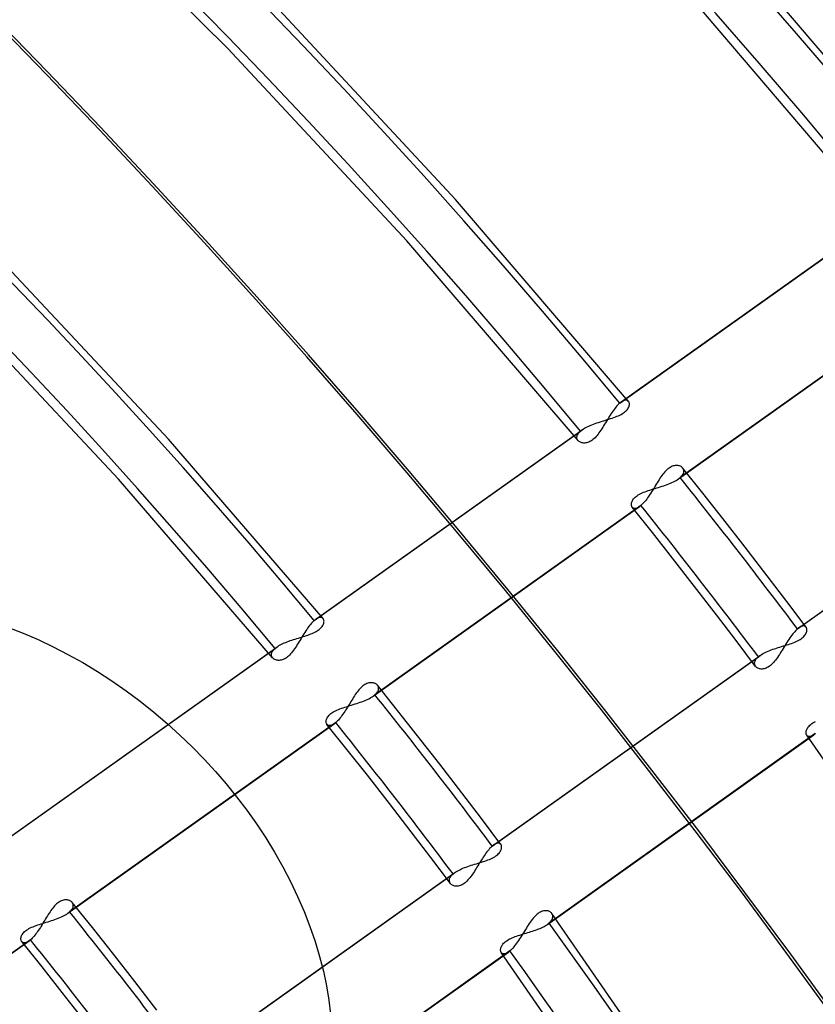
# Model space of a CAD drawing. Header units: millimetres. Extents: x -261 to 249, y -324 to 318.
# Tile 75 of 89: x 108 to 136, y 83 to 118. Entities that reach past the tile are written whole.
import ezdxf

# ---------------------------------------------------------------- set-up
doc = ezdxf.new("R2010")
doc.units = ezdxf.units.MM
doc.layers.add('MAIN-1', color=7, linetype='Continuous')
doc.layers.add('MAIN-2', color=7, linetype='Continuous')

msp = doc.modelspace()

# ---------------------------------------------------------------- linework, layer by layer
at = {"layer": 'MAIN-1'}
for centre, major_axis, start_param, end_param in [((-0.5, -0.433), (159.408, -184.069), 0.713724, 3.511855), ((-8.75, -7.578), (-148.606, 171.596), -2.427868, -0.857072), ((-50, -43.301), (-148.606, 171.596), -3.141592, -0.857072), ((-50, -43.301), (147.952, -170.84), 0, 2.284521)]:
    msp.add_ellipse(centre, major_axis=major_axis, ratio=0.75, start_param=start_param, end_param=end_param, dxfattribs=at)
at = {"layer": 'MAIN-2'}
for p, q in [((115.267, 116.813), (108.684, 123.335)), ((140.238, 112.023), (133.466, 119.962)), ((138.453, 110.636), (131.744, 118.498)), ((123.319, 111.475), (116.923, 118.351)), ((121.597, 110.011), (115.267, 116.813)), ((129.436, 104.339), (123.319, 111.475)), ((129.123, 104.276), (138.541, 110.974)), ((129.176, 104.317), (138.599, 111.02)), ((127.651, 102.952), (121.597, 110.011)), ((113.158, 103.002), (107.437, 109.118)), ((131.201, 101.598), (140.62, 108.297)), ((140.672, 108.339), (131.26, 101.643)), ((111.395, 101.582), (105.697, 107.665)), ((128.991, 104.139), (128.957, 104.097)), ((129.025, 104.177), (128.991, 104.139)), ((129.058, 104.213), (129.025, 104.177)), ((129.091, 104.246), (129.058, 104.213)), ((129.123, 104.276), (129.091, 104.246)), ((129.132, 104.283), (129.123, 104.276)), ((129.141, 104.291), (129.132, 104.283)), ((129.15, 104.298), (129.141, 104.291)), ((129.159, 104.304), (129.15, 104.298)), ((129.167, 104.311), (129.159, 104.304)), ((129.176, 104.317), (129.167, 104.311)), ((129.21, 104.34), (129.176, 104.317)), ((129.243, 104.357), (129.21, 104.34)), ((129.275, 104.37), (129.243, 104.357)), ((129.304, 104.379), (129.275, 104.37)), ((129.332, 104.383), (129.304, 104.379)), ((129.357, 104.382), (129.332, 104.383)), ((129.38, 104.378), (129.357, 104.382)), ((129.401, 104.369), (129.38, 104.378)), ((129.419, 104.357), (129.401, 104.369)), ((129.434, 104.342), (129.419, 104.357)), ((129.427, 104.104), (129.441, 104.133)), ((129.445, 104.326), (129.434, 104.342)), ((129.441, 104.133), (129.452, 104.161)), ((129.454, 104.307), (129.445, 104.326)), ((129.452, 104.161), (129.46, 104.189)), ((129.461, 104.287), (129.454, 104.307)), ((129.46, 104.189), (129.464, 104.216)), ((129.465, 104.265), (129.461, 104.287)), ((129.464, 104.216), (129.466, 104.241)), ((129.466, 104.241), (129.465, 104.265)), ((128.754, 103.803), (128.721, 103.75)), ((128.788, 103.856), (128.754, 103.803)), ((128.821, 103.908), (128.788, 103.856)), ((128.855, 103.958), (128.821, 103.908)), ((128.889, 104.006), (128.855, 103.958)), ((128.86, 103.749), (128.917, 103.769)), ((128.923, 104.053), (128.889, 104.006)), ((128.917, 103.769), (128.972, 103.789)), ((128.957, 104.097), (128.923, 104.053)), ((128.972, 103.789), (129.026, 103.81)), ((129.026, 103.81), (129.078, 103.833)), ((129.078, 103.833), (129.128, 103.856)), ((129.128, 103.856), (129.175, 103.88)), ((129.175, 103.88), (129.219, 103.905)), ((129.219, 103.905), (129.26, 103.932)), ((129.26, 103.932), (129.297, 103.959)), ((129.297, 103.959), (129.33, 103.987)), ((129.33, 103.987), (129.36, 104.016)), ((129.36, 104.016), (129.386, 104.045)), ((129.386, 104.045), (129.408, 104.075)), ((129.408, 104.075), (129.427, 104.104)), ((127.881, 103.39), (127.927, 103.416)), ((127.927, 103.416), (127.977, 103.441)), ((127.977, 103.441), (128.029, 103.465)), ((128.029, 103.465), (128.083, 103.489)), ((128.083, 103.489), (128.139, 103.512)), ((128.139, 103.512), (128.197, 103.534)), ((128.197, 103.534), (128.256, 103.556)), ((128.256, 103.556), (128.316, 103.577)), ((128.316, 103.577), (128.377, 103.597)), ((128.377, 103.597), (128.439, 103.617)), ((128.439, 103.617), (128.5, 103.636)), ((128.523, 103.424), (128.49, 103.372)), ((128.5, 103.636), (128.562, 103.655)), ((128.555, 103.477), (128.523, 103.424)), ((128.588, 103.531), (128.555, 103.477)), ((128.562, 103.655), (128.623, 103.674)), ((128.621, 103.585), (128.588, 103.531)), ((128.654, 103.64), (128.621, 103.585)), ((128.623, 103.674), (128.683, 103.692)), ((128.687, 103.695), (128.654, 103.64)), ((128.683, 103.692), (128.743, 103.711)), ((128.721, 103.75), (128.687, 103.695)), ((128.743, 103.711), (128.802, 103.73)), ((128.802, 103.73), (128.86, 103.749)), ((118.319, 96.59), (127.738, 103.29)), ((118.372, 96.632), (127.797, 103.336)), ((127.608, 103.08), (127.613, 103.109)), ((127.608, 103.053), (127.608, 103.08)), ((127.613, 103.109), (127.622, 103.138)), ((127.622, 103.138), (127.636, 103.168)), ((127.636, 103.168), (127.654, 103.198)), ((127.654, 103.198), (127.677, 103.229)), ((127.677, 103.229), (127.705, 103.26)), ((127.705, 103.26), (127.738, 103.29)), ((127.738, 103.29), (127.747, 103.298)), ((127.747, 103.298), (127.757, 103.306)), ((127.757, 103.306), (127.767, 103.314)), ((127.767, 103.314), (127.777, 103.321)), ((127.777, 103.321), (127.787, 103.329)), ((127.787, 103.329), (127.797, 103.336)), ((127.797, 103.336), (127.837, 103.363)), ((127.837, 103.363), (127.881, 103.39)), ((128.286, 103.093), (128.249, 103.055)), ((128.321, 103.135), (128.286, 103.093)), ((128.356, 103.179), (128.321, 103.135)), ((128.39, 103.224), (128.356, 103.179)), ((128.424, 103.272), (128.39, 103.224)), ((128.457, 103.321), (128.424, 103.272)), ((128.49, 103.372), (128.457, 103.321)), ((118.633, 96.655), (113.158, 103.002)), ((127.612, 103.026), (127.608, 103.053)), ((127.621, 103.001), (127.612, 103.026)), ((127.633, 102.978), (127.621, 103.001)), ((127.648, 102.956), (127.633, 102.978)), ((127.666, 102.937), (127.648, 102.956)), ((127.686, 102.92), (127.666, 102.937)), ((127.708, 102.905), (127.686, 102.92)), ((127.733, 102.893), (127.708, 102.905)), ((127.76, 102.882), (127.733, 102.893)), ((127.788, 102.874), (127.76, 102.882)), ((127.818, 102.868), (127.788, 102.874)), ((127.85, 102.865), (127.818, 102.868)), ((127.883, 102.865), (127.85, 102.865)), ((127.917, 102.868), (127.883, 102.865)), ((127.952, 102.874), (127.917, 102.868)), ((127.989, 102.883), (127.952, 102.874)), ((128.026, 102.897), (127.989, 102.883)), ((128.063, 102.914), (128.026, 102.897)), ((128.101, 102.934), (128.063, 102.914)), ((128.138, 102.959), (128.101, 102.934)), ((128.175, 102.987), (128.138, 102.959)), ((128.212, 103.019), (128.175, 102.987)), ((128.249, 103.055), (128.212, 103.019)), ((135.412, 96.293), (144.824, 102.988)), ((135.464, 96.334), (144.883, 103.034)), ((130.942, 102.025), (130.905, 102.004)), ((130.979, 102.042), (130.942, 102.025)), ((131.016, 102.054), (130.979, 102.042)), ((131.052, 102.064), (131.016, 102.054)), ((131.088, 102.069), (131.052, 102.064)), ((131.122, 102.072), (131.088, 102.069)), ((131.154, 102.071), (131.122, 102.072)), ((131.185, 102.068), (131.154, 102.071)), ((131.215, 102.062), (131.185, 102.068)), ((131.243, 102.054), (131.215, 102.062)), ((131.269, 102.043), (131.243, 102.054)), ((131.293, 102.03), (131.269, 102.043)), ((131.315, 102.015), (131.293, 102.03)), ((130.615, 101.716), (130.581, 101.668)), ((130.649, 101.762), (130.615, 101.716)), ((130.684, 101.805), (130.649, 101.762)), ((130.72, 101.847), (130.684, 101.805)), ((130.756, 101.885), (130.72, 101.847)), ((130.793, 101.921), (130.756, 101.885)), ((130.83, 101.952), (130.793, 101.921)), ((130.867, 101.98), (130.83, 101.952)), ((130.905, 102.004), (130.867, 101.98)), ((131.26, 101.643), (131.293, 101.674)), ((131.293, 101.674), (131.321, 101.704)), ((131.335, 101.998), (131.315, 102.015)), ((131.321, 101.704), (131.344, 101.735)), ((131.352, 101.979), (131.335, 101.998)), ((131.344, 101.735), (131.363, 101.765)), ((132.062, 101.089), (131.349, 101.983)), ((131.367, 101.957), (131.352, 101.979)), ((131.363, 101.765), (131.376, 101.795)), ((131.379, 101.933), (131.367, 101.957)), ((131.376, 101.795), (131.386, 101.825)), ((131.387, 101.908), (131.379, 101.933)), ((131.386, 101.825), (131.391, 101.854)), ((131.391, 101.881), (131.387, 101.908)), ((131.391, 101.854), (131.391, 101.881)), ((116.847, 95.267), (111.395, 101.582)), ((130.382, 101.353), (130.348, 101.298)), ((130.415, 101.408), (130.382, 101.353)), ((130.448, 101.462), (130.415, 101.408)), ((130.481, 101.515), (130.448, 101.462)), ((130.514, 101.568), (130.481, 101.515)), ((130.547, 101.619), (130.514, 101.568)), ((130.581, 101.668), (130.547, 101.619)), ((130.558, 101.317), (130.62, 101.337)), ((130.62, 101.337), (130.681, 101.357)), ((130.681, 101.357), (130.741, 101.378)), ((130.741, 101.378), (130.8, 101.4)), ((130.8, 101.4), (130.858, 101.422)), ((130.858, 101.422), (130.914, 101.444)), ((130.914, 101.444), (130.968, 101.468)), ((130.968, 101.468), (131.02, 101.492)), ((131.02, 101.492), (131.07, 101.518)), ((131.07, 101.518), (131.117, 101.543)), ((131.117, 101.543), (131.16, 101.57)), ((131.16, 101.57), (131.201, 101.597)), ((131.201, 101.597), (131.211, 101.605)), ((131.211, 101.605), (131.222, 101.613)), ((131.222, 101.613), (131.232, 101.62)), ((131.232, 101.62), (131.241, 101.628)), ((131.241, 101.628), (131.251, 101.636)), ((131.251, 101.636), (131.26, 101.643)), ((129.702, 100.975), (129.738, 101.002)), ((129.738, 101.002), (129.778, 101.029)), ((129.778, 101.029), (129.822, 101.054)), ((129.822, 101.054), (129.868, 101.078)), ((129.868, 101.078), (129.918, 101.101)), ((129.918, 101.101), (129.969, 101.124)), ((129.969, 101.124), (130.022, 101.145)), ((130.022, 101.145), (130.077, 101.165)), ((130.077, 101.165), (130.134, 101.185)), ((130.145, 100.979), (130.111, 100.93)), ((130.134, 101.185), (130.192, 101.204)), ((130.18, 101.029), (130.145, 100.979)), ((130.214, 101.081), (130.18, 101.029)), ((130.192, 101.204), (130.251, 101.223)), ((130.247, 101.134), (130.214, 101.081)), ((130.281, 101.188), (130.247, 101.134)), ((130.251, 101.223), (130.311, 101.242)), ((130.315, 101.243), (130.281, 101.188)), ((130.311, 101.242), (130.372, 101.26)), ((130.348, 101.298), (130.315, 101.243)), ((130.372, 101.26), (130.434, 101.279)), ((130.434, 101.279), (130.496, 101.298)), ((130.496, 101.298), (130.558, 101.317)), ((132.77, 100.191), (132.062, 101.089)), ((129.876, 100.659), (120.463, 93.963)), ((129.536, 100.696), (129.538, 100.721)), ((129.537, 100.672), (129.536, 100.696)), ((129.54, 100.65), (129.537, 100.672)), ((129.538, 100.721), (129.542, 100.747)), ((129.547, 100.629), (129.54, 100.65)), ((129.542, 100.747), (129.55, 100.775)), ((129.555, 100.61), (129.547, 100.629)), ((129.55, 100.775), (129.561, 100.803)), ((129.561, 100.803), (129.575, 100.831)), ((129.575, 100.831), (129.593, 100.86)), ((129.593, 100.86), (129.615, 100.89)), ((129.615, 100.89), (129.64, 100.919)), ((129.64, 100.919), (129.669, 100.947)), ((129.669, 100.947), (129.702, 100.975)), ((129.84, 100.63), (129.831, 100.623)), ((129.849, 100.637), (129.84, 100.63)), ((129.858, 100.644), (129.849, 100.637)), ((129.867, 100.651), (129.858, 100.644)), ((129.876, 100.659), (129.867, 100.651)), ((129.908, 100.689), (129.876, 100.659)), ((129.941, 100.722), (129.908, 100.689)), ((129.975, 100.758), (129.941, 100.722)), ((130.009, 100.797), (129.975, 100.758)), ((130.043, 100.839), (130.009, 100.797)), ((130.077, 100.883), (130.043, 100.839)), ((130.111, 100.93), (130.077, 100.883)), ((120.404, 93.917), (129.823, 100.617)), ((129.566, 100.594), (129.555, 100.61)), ((130.281, 99.698), (129.564, 100.596)), ((129.582, 100.578), (129.566, 100.594)), ((129.6, 100.566), (129.582, 100.578)), ((129.62, 100.557), (129.6, 100.566)), ((129.643, 100.553), (129.62, 100.557)), ((129.668, 100.552), (129.643, 100.553)), ((129.696, 100.556), (129.668, 100.552)), ((129.725, 100.564), (129.696, 100.556)), ((129.756, 100.577), (129.725, 100.564)), ((129.789, 100.595), (129.756, 100.577)), ((129.823, 100.617), (129.789, 100.595)), ((129.831, 100.623), (129.823, 100.617)), ((133.557, 99.183), (132.77, 100.191)), ((130.992, 98.796), (130.281, 99.698)), ((134.338, 98.171), (133.557, 99.183)), ((131.771, 97.797), (130.992, 98.796)), ((135.031, 97.263), (134.338, 98.171)), ((132.545, 96.795), (131.771, 97.797)), ((135.719, 96.352), (135.031, 97.263)), ((118.187, 96.454), (118.153, 96.412)), ((118.221, 96.492), (118.187, 96.454)), ((118.254, 96.528), (118.221, 96.492)), ((118.287, 96.561), (118.254, 96.528)), ((118.319, 96.59), (118.287, 96.561)), ((118.328, 96.598), (118.319, 96.59)), ((118.337, 96.605), (118.328, 96.598)), ((118.346, 96.612), (118.337, 96.605)), ((118.355, 96.619), (118.346, 96.612)), ((118.363, 96.626), (118.355, 96.619)), ((118.372, 96.632), (118.363, 96.626)), ((118.403, 96.653), (118.372, 96.632)), ((118.433, 96.669), (118.403, 96.653)), ((118.462, 96.682), (118.433, 96.669)), ((118.49, 96.691), (118.462, 96.682)), ((118.515, 96.696), (118.49, 96.691)), ((118.54, 96.698), (118.515, 96.696)), ((118.562, 96.696), (118.54, 96.698)), ((118.582, 96.691), (118.562, 96.696)), ((118.601, 96.682), (118.582, 96.691)), ((118.617, 96.671), (118.601, 96.682)), ((118.631, 96.657), (118.617, 96.671)), ((118.641, 96.642), (118.631, 96.657)), ((118.633, 96.438), (118.645, 96.465)), ((118.65, 96.625), (118.641, 96.642)), ((118.645, 96.465), (118.653, 96.491)), ((118.656, 96.606), (118.65, 96.625)), ((118.653, 96.491), (118.659, 96.516)), ((118.661, 96.586), (118.656, 96.606)), ((118.659, 96.516), (118.662, 96.541)), ((118.663, 96.564), (118.661, 96.586)), ((118.662, 96.541), (118.663, 96.564)), ((133.241, 95.883), (132.545, 96.795)), ((107.501, 96.344), (108.025, 96.14)), ((108.025, 96.14), (108.552, 95.913)), ((117.95, 96.118), (117.917, 96.064)), ((117.984, 96.171), (117.95, 96.118)), ((118.018, 96.223), (117.984, 96.171)), ((118.051, 96.273), (118.018, 96.223)), ((118.085, 96.321), (118.051, 96.273)), ((118.119, 96.368), (118.085, 96.321)), ((118.153, 96.412), (118.119, 96.368)), ((118.144, 96.095), (118.195, 96.115)), ((118.195, 96.115), (118.245, 96.135)), ((118.245, 96.135), (118.293, 96.156)), ((118.293, 96.156), (118.339, 96.178)), ((118.339, 96.178), (118.382, 96.201)), ((118.382, 96.201), (118.423, 96.225)), ((118.423, 96.225), (118.46, 96.25)), ((118.46, 96.25), (118.495, 96.275)), ((118.495, 96.275), (118.526, 96.301)), ((118.526, 96.301), (118.555, 96.328)), ((118.555, 96.328), (118.579, 96.356)), ((118.579, 96.356), (118.601, 96.383)), ((118.601, 96.383), (118.618, 96.411)), ((118.618, 96.411), (118.633, 96.438)), ((135.244, 96.113), (135.209, 96.068)), ((135.278, 96.155), (135.244, 96.113)), ((135.312, 96.194), (135.278, 96.155)), ((135.346, 96.23), (135.312, 96.194)), ((135.379, 96.263), (135.346, 96.23)), ((135.412, 96.293), (135.379, 96.263)), ((135.421, 96.301), (135.412, 96.293)), ((135.43, 96.308), (135.421, 96.301)), ((135.438, 96.315), (135.43, 96.308)), ((135.447, 96.322), (135.438, 96.315)), ((135.456, 96.328), (135.447, 96.322)), ((135.464, 96.335), (135.456, 96.328)), ((135.498, 96.357), (135.464, 96.335)), ((135.531, 96.374), (135.498, 96.357)), ((135.562, 96.387), (135.531, 96.374)), ((135.591, 96.395), (135.562, 96.387)), ((135.618, 96.399), (135.591, 96.395)), ((135.642, 96.398), (135.618, 96.399)), ((135.665, 96.393), (135.642, 96.398)), ((135.684, 96.384), (135.665, 96.393)), ((135.702, 96.371), (135.684, 96.384)), ((135.686, 96.086), (135.703, 96.115)), ((135.716, 96.356), (135.702, 96.371)), ((135.703, 96.115), (135.718, 96.144)), ((135.727, 96.339), (135.716, 96.356)), ((135.718, 96.144), (135.729, 96.172)), ((135.735, 96.32), (135.727, 96.339)), ((135.729, 96.172), (135.737, 96.2)), ((135.741, 96.299), (135.735, 96.32)), ((135.737, 96.2), (135.742, 96.226)), ((135.744, 96.276), (135.741, 96.299)), ((135.742, 96.226), (135.744, 96.252)), ((135.744, 96.252), (135.744, 96.276)), ((108.552, 95.913), (109.08, 95.664)), ((117.159, 95.749), (117.207, 95.772)), ((117.207, 95.772), (117.257, 95.795)), ((117.257, 95.795), (117.309, 95.816)), ((117.309, 95.816), (117.362, 95.837)), ((117.362, 95.837), (117.417, 95.858)), ((117.417, 95.858), (117.472, 95.878)), ((117.472, 95.878), (117.529, 95.897)), ((117.529, 95.897), (117.586, 95.916)), ((117.586, 95.916), (117.644, 95.935)), ((117.644, 95.935), (117.701, 95.953)), ((117.701, 95.953), (117.759, 95.97)), ((117.752, 95.792), (117.719, 95.739)), ((117.784, 95.846), (117.752, 95.792)), ((117.759, 95.97), (117.816, 95.988)), ((117.817, 95.9), (117.784, 95.846)), ((117.816, 95.988), (117.873, 96.005)), ((117.85, 95.955), (117.817, 95.9)), ((117.883, 96.01), (117.85, 95.955)), ((117.873, 96.005), (117.929, 96.023)), ((117.917, 96.064), (117.883, 96.01)), ((117.929, 96.023), (117.984, 96.04)), ((117.984, 96.04), (118.038, 96.058)), ((118.038, 96.058), (118.092, 96.076)), ((118.092, 96.076), (118.144, 96.095)), ((133.932, 94.967), (133.241, 95.883)), ((135.003, 95.763), (134.97, 95.708)), ((135.037, 95.817), (135.003, 95.763)), ((135.072, 95.87), (135.037, 95.817)), ((135.106, 95.922), (135.072, 95.87)), ((135.09, 95.743), (135.147, 95.762)), ((135.14, 95.972), (135.106, 95.922)), ((135.175, 96.021), (135.14, 95.972)), ((135.147, 95.762), (135.204, 95.781)), ((135.209, 96.068), (135.175, 96.021)), ((135.204, 95.781), (135.259, 95.802)), ((135.259, 95.802), (135.312, 95.823)), ((135.312, 95.823), (135.364, 95.845)), ((135.364, 95.845), (135.413, 95.868)), ((135.413, 95.868), (135.459, 95.892)), ((135.459, 95.892), (135.502, 95.918)), ((135.502, 95.918), (135.541, 95.944)), ((135.541, 95.944), (135.577, 95.971)), ((135.577, 95.971), (135.61, 95.999)), ((135.61, 95.999), (135.639, 96.028)), ((135.639, 96.028), (135.664, 96.057)), ((135.664, 96.057), (135.686, 96.086)), ((107.513, 88.904), (116.934, 95.605)), ((107.565, 88.945), (116.993, 95.651)), ((109.08, 95.664), (109.607, 95.392)), ((116.804, 95.395), (116.809, 95.424)), ((116.809, 95.424), (116.818, 95.453)), ((116.818, 95.453), (116.831, 95.483)), ((116.831, 95.483), (116.85, 95.513)), ((116.85, 95.513), (116.873, 95.544)), ((116.873, 95.544), (116.901, 95.574)), ((116.901, 95.574), (116.934, 95.605)), ((116.934, 95.605), (116.943, 95.613)), ((116.943, 95.613), (116.953, 95.621)), ((116.953, 95.621), (116.962, 95.628)), ((116.962, 95.628), (116.972, 95.636)), ((116.972, 95.636), (116.983, 95.644)), ((116.983, 95.644), (116.993, 95.651)), ((116.993, 95.651), (117.03, 95.676)), ((117.03, 95.676), (117.071, 95.701)), ((117.071, 95.701), (117.114, 95.725)), ((117.114, 95.725), (117.159, 95.749)), ((117.482, 95.408), (117.446, 95.369)), ((117.517, 95.45), (117.482, 95.408)), ((117.552, 95.493), (117.517, 95.45)), ((117.587, 95.539), (117.552, 95.493)), ((117.62, 95.587), (117.587, 95.539)), ((117.653, 95.636), (117.62, 95.587)), ((117.686, 95.687), (117.653, 95.636)), ((117.719, 95.739), (117.686, 95.687)), ((134.127, 95.381), (134.17, 95.408)), ((134.17, 95.408), (134.216, 95.434)), ((134.216, 95.434), (134.266, 95.459)), ((134.266, 95.459), (134.318, 95.483)), ((134.318, 95.483), (134.372, 95.506)), ((134.372, 95.506), (134.428, 95.529)), ((134.428, 95.529), (134.486, 95.551)), ((134.486, 95.551), (134.545, 95.572)), ((134.545, 95.572), (134.605, 95.593)), ((134.605, 95.593), (134.666, 95.613)), ((134.666, 95.613), (134.728, 95.632)), ((134.728, 95.632), (134.789, 95.651)), ((134.803, 95.437), (134.77, 95.386)), ((134.789, 95.651), (134.85, 95.669)), ((134.836, 95.49), (134.803, 95.437)), ((134.869, 95.544), (134.836, 95.49)), ((134.85, 95.669), (134.912, 95.688)), ((134.902, 95.599), (134.869, 95.544)), ((134.936, 95.653), (134.902, 95.599)), ((134.912, 95.688), (134.972, 95.706)), ((134.97, 95.708), (134.936, 95.653)), ((134.972, 95.706), (135.031, 95.724)), ((135.031, 95.724), (135.09, 95.743)), ((109.607, 95.392), (110.131, 95.099)), ((110.131, 95.099), (110.651, 94.786)), ((116.804, 95.367), (116.804, 95.395)), ((116.808, 95.341), (116.804, 95.367)), ((116.817, 95.316), (116.808, 95.341)), ((116.829, 95.293), (116.817, 95.316)), ((116.844, 95.271), (116.829, 95.293)), ((116.862, 95.252), (116.844, 95.271)), ((116.882, 95.235), (116.862, 95.252)), ((116.905, 95.221), (116.882, 95.235)), ((116.929, 95.208), (116.905, 95.221)), ((116.956, 95.197), (116.929, 95.208)), ((116.985, 95.189), (116.956, 95.197)), ((117.015, 95.183), (116.985, 95.189)), ((117.046, 95.18), (117.015, 95.183)), ((117.079, 95.18), (117.046, 95.18)), ((117.113, 95.183), (117.079, 95.18)), ((117.149, 95.189), (117.113, 95.183)), ((117.185, 95.199), (117.149, 95.189)), ((117.222, 95.212), (117.185, 95.199)), ((117.26, 95.229), (117.222, 95.212)), ((117.297, 95.25), (117.26, 95.229)), ((117.335, 95.274), (117.297, 95.25)), ((117.372, 95.302), (117.335, 95.274)), ((117.409, 95.334), (117.372, 95.302)), ((117.446, 95.369), (117.409, 95.334)), ((124.615, 88.613), (134.027, 95.308)), ((124.667, 88.654), (134.086, 95.354)), ((133.894, 95.07), (133.895, 95.098)), ((133.898, 95.043), (133.894, 95.07)), ((133.895, 95.098), (133.901, 95.127)), ((133.901, 95.127), (133.91, 95.157)), ((133.91, 95.157), (133.925, 95.187)), ((133.925, 95.187), (133.943, 95.217)), ((133.943, 95.217), (133.967, 95.247)), ((133.967, 95.247), (133.995, 95.278)), ((133.995, 95.278), (134.027, 95.308)), ((134.027, 95.308), (134.037, 95.316)), ((134.037, 95.316), (134.046, 95.324)), ((134.046, 95.324), (134.056, 95.332)), ((134.056, 95.332), (134.066, 95.339)), ((134.066, 95.339), (134.076, 95.347)), ((134.076, 95.347), (134.086, 95.354)), ((134.086, 95.354), (134.127, 95.381)), ((134.528, 95.066), (134.491, 95.03)), ((134.564, 95.105), (134.528, 95.066)), ((134.6, 95.147), (134.564, 95.105)), ((134.635, 95.191), (134.6, 95.147)), ((134.669, 95.238), (134.635, 95.191)), ((134.703, 95.286), (134.669, 95.238)), ((134.737, 95.335), (134.703, 95.286)), ((134.77, 95.386), (134.737, 95.335)), ((110.651, 94.786), (111.163, 94.453)), ((133.905, 95.017), (133.898, 95.043)), ((133.916, 94.993), (133.905, 95.017)), ((133.93, 94.97), (133.916, 94.993)), ((133.947, 94.95), (133.93, 94.97)), ((133.967, 94.933), (133.947, 94.95)), ((133.988, 94.917), (133.967, 94.933)), ((134.013, 94.904), (133.988, 94.917)), ((134.039, 94.892), (134.013, 94.904)), ((134.067, 94.883), (134.039, 94.892)), ((134.097, 94.877), (134.067, 94.883)), ((134.128, 94.874), (134.097, 94.877)), ((134.161, 94.873), (134.128, 94.874)), ((134.195, 94.876), (134.161, 94.873)), ((134.231, 94.882), (134.195, 94.876)), ((134.267, 94.892), (134.231, 94.882)), ((134.304, 94.905), (134.267, 94.892)), ((134.342, 94.923), (134.304, 94.905)), ((134.379, 94.944), (134.342, 94.923)), ((134.417, 94.969), (134.379, 94.944)), ((134.454, 94.998), (134.417, 94.969)), ((134.491, 95.03), (134.454, 94.998)), ((111.163, 94.453), (111.667, 94.102)), ((120.212, 94.372), (120.177, 94.359)), ((120.246, 94.381), (120.212, 94.372)), ((120.279, 94.387), (120.246, 94.381)), ((120.311, 94.391), (120.279, 94.387)), ((120.343, 94.391), (120.311, 94.391)), ((120.373, 94.389), (120.343, 94.391)), ((120.401, 94.385), (120.373, 94.389)), ((120.428, 94.379), (120.401, 94.385)), ((120.454, 94.37), (120.428, 94.379)), ((120.478, 94.359), (120.454, 94.37)), ((111.667, 94.102), (112.161, 93.733)), ((119.802, 94.015), (119.771, 93.969)), ((119.834, 94.059), (119.802, 94.015)), ((119.867, 94.101), (119.834, 94.059)), ((119.9, 94.141), (119.867, 94.101)), ((119.934, 94.179), (119.9, 94.141)), ((119.968, 94.214), (119.934, 94.179)), ((120.002, 94.246), (119.968, 94.214)), ((120.037, 94.275), (120.002, 94.246)), ((120.072, 94.301), (120.037, 94.275)), ((120.107, 94.324), (120.072, 94.301)), ((120.142, 94.343), (120.107, 94.324)), ((120.177, 94.359), (120.142, 94.343)), ((120.5, 94.347), (120.478, 94.359)), ((120.493, 93.991), (120.519, 94.019)), ((120.521, 94.333), (120.5, 94.347)), ((120.519, 94.019), (120.542, 94.048)), ((120.539, 94.317), (120.521, 94.333)), ((120.555, 94.299), (120.539, 94.317)), ((120.542, 94.048), (120.56, 94.076)), ((121.266, 93.41), (120.552, 94.302)), ((120.569, 94.279), (120.555, 94.299)), ((120.56, 94.076), (120.574, 94.104)), ((120.58, 94.257), (120.569, 94.279)), ((120.574, 94.104), (120.585, 94.131)), ((120.588, 94.234), (120.58, 94.257)), ((120.585, 94.131), (120.591, 94.158)), ((120.593, 94.209), (120.588, 94.234)), ((120.591, 94.158), (120.594, 94.184)), ((120.594, 94.184), (120.593, 94.209)), ((112.161, 93.733), (112.643, 93.349)), ((119.584, 93.672), (119.553, 93.621)), ((119.615, 93.724), (119.584, 93.672)), ((119.646, 93.775), (119.615, 93.724)), ((119.677, 93.825), (119.646, 93.775)), ((119.708, 93.874), (119.677, 93.825)), ((119.74, 93.923), (119.708, 93.874)), ((119.771, 93.969), (119.74, 93.923)), ((119.823, 93.657), (119.884, 93.677)), ((119.884, 93.677), (119.944, 93.698)), ((119.944, 93.698), (120.003, 93.719)), ((120.003, 93.719), (120.061, 93.741)), ((120.061, 93.741), (120.117, 93.764)), ((120.117, 93.764), (120.171, 93.788)), ((120.171, 93.788), (120.223, 93.812)), ((120.223, 93.812), (120.273, 93.837)), ((120.273, 93.837), (120.319, 93.863)), ((120.319, 93.863), (120.363, 93.89)), ((120.363, 93.89), (120.404, 93.917)), ((120.404, 93.917), (120.414, 93.925)), ((120.414, 93.925), (120.424, 93.932)), ((120.424, 93.932), (120.434, 93.94)), ((120.434, 93.94), (120.444, 93.948)), ((120.444, 93.948), (120.453, 93.955)), ((120.453, 93.955), (120.463, 93.963)), ((120.463, 93.963), (120.493, 93.991)), ((112.643, 93.349), (113.111, 92.951)), ((118.905, 93.295), (118.941, 93.322)), ((118.941, 93.322), (118.981, 93.348)), ((118.981, 93.348), (119.024, 93.373)), ((119.024, 93.373), (119.071, 93.398)), ((119.071, 93.398), (119.12, 93.421)), ((119.12, 93.421), (119.172, 93.443)), ((119.172, 93.443), (119.225, 93.464)), ((119.225, 93.464), (119.28, 93.485)), ((119.28, 93.485), (119.337, 93.504)), ((119.363, 93.32), (119.331, 93.274)), ((119.337, 93.504), (119.395, 93.523)), ((119.395, 93.368), (119.363, 93.32)), ((119.395, 93.523), (119.454, 93.542)), ((119.427, 93.417), (119.395, 93.368)), ((119.458, 93.467), (119.427, 93.417)), ((119.454, 93.542), (119.514, 93.561)), ((119.49, 93.518), (119.458, 93.467)), ((119.522, 93.569), (119.49, 93.518)), ((119.514, 93.561), (119.575, 93.58)), ((119.553, 93.621), (119.522, 93.569)), ((119.575, 93.58), (119.637, 93.599)), ((119.637, 93.599), (119.699, 93.618)), ((119.699, 93.618), (119.761, 93.637)), ((119.761, 93.637), (119.823, 93.657)), ((121.974, 92.513), (121.266, 93.41)), ((119.078, 92.978), (109.665, 86.282)), ((118.738, 93.015), (118.74, 93.041)), ((118.739, 92.992), (118.738, 93.015)), ((118.743, 92.969), (118.739, 92.992)), ((118.74, 93.041), (118.745, 93.067)), ((118.749, 92.949), (118.743, 92.969)), ((118.745, 93.067), (118.752, 93.094)), ((118.752, 93.094), (118.763, 93.122)), ((118.763, 93.122), (118.778, 93.151)), ((118.778, 93.151), (118.795, 93.18)), ((118.795, 93.18), (118.817, 93.209)), ((118.817, 93.209), (118.843, 93.238)), ((118.843, 93.238), (118.872, 93.267)), ((118.872, 93.267), (118.905, 93.295)), ((119.069, 92.971), (119.06, 92.963)), ((119.078, 92.978), (119.069, 92.971)), ((119.109, 93.006), (119.078, 92.978)), ((119.14, 93.037), (119.109, 93.006)), ((119.171, 93.07), (119.14, 93.037)), ((119.203, 93.106), (119.171, 93.07)), ((119.235, 93.145), (119.203, 93.106)), ((119.267, 93.186), (119.235, 93.145)), ((119.299, 93.229), (119.267, 93.186)), ((119.331, 93.274), (119.299, 93.229)), ((135.918, 92.942), (135.958, 92.969)), ((135.958, 92.969), (136.002, 92.994)), ((136.002, 92.994), (136.049, 93.019)), ((109.606, 86.237), (119.026, 92.937)), ((113.111, 92.951), (113.565, 92.54)), ((118.758, 92.93), (118.749, 92.949)), ((118.769, 92.913), (118.758, 92.93)), ((119.485, 92.018), (118.767, 92.916)), ((118.784, 92.898), (118.769, 92.913)), ((118.802, 92.885), (118.784, 92.898)), ((118.823, 92.877), (118.802, 92.885)), ((118.846, 92.872), (118.823, 92.877)), ((118.871, 92.872), (118.846, 92.872)), ((118.898, 92.875), (118.871, 92.872)), ((118.928, 92.884), (118.898, 92.875)), ((118.959, 92.897), (118.928, 92.884)), ((118.992, 92.914), (118.959, 92.897)), ((119.026, 92.937), (118.992, 92.914)), ((119.034, 92.943), (119.026, 92.937)), ((119.043, 92.95), (119.034, 92.943)), ((119.052, 92.956), (119.043, 92.95)), ((119.06, 92.963), (119.052, 92.956)), ((135.713, 92.632), (135.715, 92.657)), ((135.713, 92.608), (135.713, 92.632)), ((135.715, 92.657), (135.72, 92.684)), ((135.72, 92.684), (135.728, 92.711)), ((135.728, 92.711), (135.739, 92.74)), ((135.739, 92.74), (135.754, 92.769)), ((135.754, 92.769), (135.772, 92.798)), ((135.772, 92.798), (135.794, 92.828)), ((135.794, 92.828), (135.819, 92.857)), ((135.819, 92.857), (135.848, 92.886)), ((135.848, 92.886), (135.881, 92.915)), ((135.881, 92.915), (135.918, 92.942)), ((113.565, 92.54), (114.001, 92.119)), ((122.762, 91.504), (121.974, 92.513)), ((126.565, 85.844), (135.99, 92.548)), ((136.042, 92.589), (126.623, 85.889)), ((135.716, 92.585), (135.713, 92.608)), ((135.721, 92.564), (135.716, 92.585)), ((135.729, 92.545), (135.721, 92.564)), ((135.74, 92.528), (135.729, 92.545)), ((141.835, 83.761), (135.737, 92.532)), ((135.754, 92.512), (135.74, 92.528)), ((135.771, 92.499), (135.754, 92.512)), ((135.791, 92.49), (135.771, 92.499)), ((135.813, 92.485), (135.791, 92.49)), ((135.837, 92.484), (135.813, 92.485)), ((135.864, 92.488), (135.837, 92.484)), ((135.893, 92.496), (135.864, 92.488)), ((135.923, 92.508), (135.893, 92.496)), ((135.956, 92.526), (135.923, 92.508)), ((135.989, 92.548), (135.956, 92.526)), ((135.998, 92.554), (135.989, 92.548)), ((136.007, 92.561), (135.998, 92.554)), ((136.015, 92.567), (136.007, 92.561)), ((136.024, 92.574), (136.015, 92.567)), ((136.033, 92.582), (136.024, 92.574)), ((136.042, 92.589), (136.033, 92.582)), ((114.001, 92.119), (114.42, 91.689)), ((120.197, 91.117), (119.485, 92.018)), ((114.42, 91.689), (114.82, 91.253)), ((114.82, 91.253), (115.202, 90.811)), ((123.543, 90.491), (122.762, 91.504)), ((120.976, 90.119), (120.197, 91.117)), ((115.202, 90.811), (115.572, 90.353)), ((115.572, 90.353), (115.93, 89.881)), ((124.235, 89.583), (123.543, 90.491)), ((115.93, 89.881), (116.274, 89.396)), ((121.749, 89.117), (120.976, 90.119)), ((124.921, 88.671), (124.235, 89.583)), ((116.274, 89.396), (116.603, 88.899)), ((116.603, 88.899), (116.914, 88.392)), ((122.445, 88.204), (121.749, 89.117)), ((124.457, 88.446), (124.425, 88.405)), ((124.49, 88.485), (124.457, 88.446)), ((124.521, 88.521), (124.49, 88.485)), ((124.553, 88.554), (124.521, 88.521)), ((124.584, 88.585), (124.553, 88.554)), ((124.615, 88.613), (124.584, 88.585)), ((124.623, 88.62), (124.615, 88.613)), ((124.632, 88.628), (124.623, 88.62)), ((124.641, 88.635), (124.632, 88.628)), ((124.65, 88.642), (124.641, 88.635)), ((124.659, 88.648), (124.65, 88.642)), ((124.667, 88.654), (124.659, 88.648)), ((124.701, 88.677), (124.667, 88.654)), ((124.734, 88.694), (124.701, 88.677)), ((124.765, 88.707), (124.734, 88.694)), ((124.794, 88.715), (124.765, 88.707)), ((124.82, 88.718), (124.794, 88.715)), ((124.845, 88.717), (124.82, 88.718)), ((124.867, 88.712), (124.845, 88.717)), ((124.887, 88.704), (124.867, 88.712)), ((124.904, 88.691), (124.887, 88.704)), ((124.919, 88.675), (124.904, 88.691)), ((124.906, 88.435), (124.92, 88.464)), ((124.929, 88.658), (124.919, 88.675)), ((124.92, 88.464), (124.931, 88.492)), ((124.937, 88.639), (124.929, 88.658)), ((124.931, 88.492), (124.939, 88.519)), ((124.943, 88.618), (124.937, 88.639)), ((124.939, 88.519), (124.944, 88.546)), ((124.946, 88.595), (124.943, 88.618)), ((124.944, 88.546), (124.947, 88.571)), ((124.947, 88.571), (124.946, 88.595)), ((116.914, 88.392), (117.207, 87.877)), ((123.135, 87.287), (122.445, 88.204)), ((124.232, 88.123), (124.2, 88.072)), ((124.264, 88.173), (124.232, 88.123)), ((124.296, 88.222), (124.264, 88.173)), ((124.328, 88.27), (124.296, 88.222)), ((124.36, 88.317), (124.328, 88.27)), ((124.35, 88.081), (124.407, 88.101)), ((124.393, 88.362), (124.36, 88.317)), ((124.425, 88.405), (124.393, 88.362)), ((124.407, 88.101), (124.462, 88.121)), ((124.462, 88.121), (124.515, 88.142)), ((124.515, 88.142), (124.566, 88.164)), ((124.566, 88.164), (124.615, 88.188)), ((124.615, 88.188), (124.662, 88.212)), ((124.662, 88.212), (124.704, 88.237)), ((124.704, 88.237), (124.744, 88.263)), ((124.744, 88.263), (124.78, 88.291)), ((124.78, 88.291), (124.812, 88.319)), ((124.812, 88.319), (124.841, 88.348)), ((124.841, 88.348), (124.867, 88.377)), ((124.867, 88.377), (124.888, 88.406)), ((124.888, 88.406), (124.906, 88.435)), ((117.207, 87.877), (117.479, 87.355)), ((123.373, 87.727), (123.419, 87.753)), ((123.419, 87.753), (123.469, 87.778)), ((123.469, 87.778), (123.521, 87.803)), ((123.521, 87.803), (123.575, 87.826)), ((123.575, 87.826), (123.631, 87.849)), ((123.631, 87.849), (123.688, 87.87)), ((123.688, 87.87), (123.747, 87.892)), ((123.747, 87.892), (123.808, 87.912)), ((123.808, 87.912), (123.869, 87.932)), ((123.869, 87.932), (123.93, 87.951)), ((123.93, 87.951), (123.992, 87.97)), ((124.012, 87.767), (123.981, 87.718)), ((123.992, 87.97), (124.053, 87.989)), ((124.043, 87.817), (124.012, 87.767)), ((124.074, 87.867), (124.043, 87.817)), ((124.053, 87.989), (124.114, 88.007)), ((124.105, 87.918), (124.074, 87.867)), ((124.136, 87.97), (124.105, 87.918)), ((124.114, 88.007), (124.175, 88.026)), ((124.168, 88.021), (124.136, 87.97)), ((124.2, 88.072), (124.168, 88.021)), ((124.175, 88.026), (124.234, 88.044)), ((124.234, 88.044), (124.293, 88.062)), ((124.293, 88.062), (124.35, 88.081)), ((113.817, 80.932), (123.23, 87.628)), ((113.869, 80.973), (123.289, 87.674)), ((123.097, 87.407), (123.1, 87.433)), ((123.097, 87.381), (123.097, 87.407)), ((123.1, 87.433), (123.107, 87.46)), ((123.107, 87.46), (123.118, 87.488)), ((123.118, 87.488), (123.133, 87.516)), ((123.133, 87.516), (123.151, 87.544)), ((123.151, 87.544), (123.174, 87.572)), ((123.174, 87.572), (123.2, 87.6)), ((123.2, 87.6), (123.23, 87.628)), ((123.23, 87.628), (123.239, 87.636)), ((123.239, 87.636), (123.249, 87.644)), ((123.249, 87.644), (123.258, 87.651)), ((123.258, 87.651), (123.268, 87.659)), ((123.268, 87.659), (123.279, 87.666)), ((123.279, 87.666), (123.289, 87.674)), ((123.289, 87.674), (123.329, 87.701)), ((123.329, 87.701), (123.373, 87.727)), ((123.755, 87.413), (123.721, 87.377)), ((123.789, 87.451), (123.755, 87.413)), ((123.822, 87.491), (123.789, 87.451)), ((123.855, 87.534), (123.822, 87.491)), ((123.887, 87.578), (123.855, 87.534)), ((123.918, 87.624), (123.887, 87.578)), ((123.95, 87.67), (123.918, 87.624)), ((123.981, 87.718), (123.95, 87.67)), ((117.479, 87.355), (117.73, 86.829)), ((123.101, 87.356), (123.097, 87.381)), ((123.109, 87.333), (123.101, 87.356)), ((123.119, 87.31), (123.109, 87.333)), ((123.133, 87.289), (123.119, 87.31)), ((123.148, 87.271), (123.133, 87.289)), ((123.166, 87.254), (123.148, 87.271)), ((123.187, 87.239), (123.166, 87.254)), ((123.209, 87.226), (123.187, 87.239)), ((123.233, 87.215), (123.209, 87.226)), ((123.259, 87.206), (123.233, 87.215)), ((123.286, 87.199), (123.259, 87.206)), ((123.315, 87.194), (123.286, 87.199)), ((123.345, 87.193), (123.315, 87.194)), ((123.376, 87.193), (123.345, 87.193)), ((123.409, 87.197), (123.376, 87.193)), ((123.442, 87.204), (123.409, 87.197)), ((123.476, 87.213), (123.442, 87.204)), ((123.511, 87.227), (123.476, 87.213)), ((123.546, 87.243), (123.511, 87.227)), ((123.582, 87.264), (123.546, 87.243)), ((123.617, 87.287), (123.582, 87.264)), ((123.652, 87.314), (123.617, 87.287)), ((123.686, 87.343), (123.652, 87.314)), ((123.721, 87.377), (123.686, 87.343)), ((109.481, 86.706), (109.448, 86.7)), ((109.513, 86.71), (109.481, 86.706)), ((109.544, 86.71), (109.513, 86.71)), ((109.574, 86.708), (109.544, 86.71)), ((109.603, 86.704), (109.574, 86.708)), ((109.63, 86.698), (109.603, 86.704)), ((117.73, 86.829), (117.959, 86.299)), ((109.036, 86.378), (109.004, 86.334)), ((109.069, 86.42), (109.036, 86.378)), ((109.102, 86.46), (109.069, 86.42)), ((109.135, 86.498), (109.102, 86.46)), ((109.17, 86.533), (109.135, 86.498)), ((109.204, 86.565), (109.17, 86.533)), ((109.239, 86.594), (109.204, 86.565)), ((109.274, 86.62), (109.239, 86.594)), ((109.309, 86.643), (109.274, 86.62)), ((109.344, 86.662), (109.309, 86.643)), ((109.379, 86.678), (109.344, 86.662)), ((109.414, 86.691), (109.379, 86.678)), ((109.448, 86.7), (109.414, 86.691)), ((109.656, 86.689), (109.63, 86.698)), ((109.68, 86.678), (109.656, 86.689)), ((109.702, 86.666), (109.68, 86.678)), ((109.722, 86.652), (109.702, 86.666)), ((109.741, 86.636), (109.722, 86.652)), ((109.722, 86.339), (109.744, 86.367)), ((109.757, 86.618), (109.741, 86.636)), ((109.744, 86.367), (109.762, 86.395)), ((110.469, 85.73), (109.754, 86.622)), ((109.771, 86.598), (109.757, 86.618)), ((109.762, 86.395), (109.777, 86.423)), ((109.782, 86.576), (109.771, 86.598)), ((109.777, 86.423), (109.787, 86.45)), ((109.79, 86.553), (109.782, 86.576)), ((109.787, 86.45), (109.793, 86.477)), ((109.795, 86.529), (109.79, 86.553)), ((109.793, 86.477), (109.796, 86.503)), ((109.796, 86.503), (109.795, 86.529)), ((108.817, 86.043), (108.786, 85.992)), ((108.848, 86.094), (108.817, 86.043)), ((108.879, 86.144), (108.848, 86.094)), ((108.91, 86.194), (108.879, 86.144)), ((108.941, 86.242), (108.91, 86.194)), ((108.973, 86.289), (108.941, 86.242)), ((109.004, 86.334), (108.973, 86.289)), ((109.086, 85.996), (109.146, 86.017)), ((109.146, 86.017), (109.205, 86.038)), ((109.205, 86.038), (109.263, 86.06)), ((109.263, 86.06), (109.319, 86.083)), ((109.319, 86.083), (109.373, 86.107)), ((109.373, 86.107), (109.425, 86.131)), ((109.425, 86.131), (109.475, 86.156)), ((109.475, 86.156), (109.522, 86.182)), ((109.522, 86.182), (109.565, 86.209)), ((109.565, 86.209), (109.606, 86.236)), ((109.606, 86.236), (109.616, 86.244)), ((109.616, 86.244), (109.627, 86.252)), ((109.627, 86.252), (109.637, 86.259)), ((109.637, 86.259), (109.646, 86.267)), ((109.646, 86.267), (109.656, 86.275)), ((109.656, 86.275), (109.665, 86.282)), ((109.665, 86.282), (109.695, 86.311)), ((109.695, 86.311), (109.722, 86.339)), ((117.959, 86.299), (118.165, 85.769)), ((126.023, 86.014), (125.989, 85.968)), ((126.058, 86.058), (126.023, 86.014)), ((126.094, 86.099), (126.058, 86.058)), ((126.131, 86.138), (126.094, 86.099)), ((126.168, 86.174), (126.131, 86.138)), ((126.205, 86.206), (126.168, 86.174)), ((126.242, 86.234), (126.205, 86.206)), ((126.279, 86.259), (126.242, 86.234)), ((126.317, 86.28), (126.279, 86.259)), ((126.354, 86.297), (126.317, 86.28)), ((126.391, 86.31), (126.354, 86.297)), ((126.427, 86.32), (126.391, 86.31)), ((126.462, 86.325), (126.427, 86.32)), ((126.496, 86.328), (126.462, 86.325)), ((126.528, 86.327), (126.496, 86.328)), ((126.559, 86.323), (126.528, 86.327)), ((126.589, 86.317), (126.559, 86.323)), ((126.616, 86.308), (126.589, 86.317)), ((126.642, 86.296), (126.616, 86.308)), ((126.666, 86.283), (126.642, 86.296)), ((126.687, 86.267), (126.666, 86.283)), ((126.706, 86.249), (126.687, 86.267)), ((126.723, 86.229), (126.706, 86.249)), ((126.707, 85.981), (126.726, 86.011)), ((132.207, 78.293), (126.721, 86.232)), ((126.737, 86.206), (126.723, 86.229)), ((126.726, 86.011), (126.74, 86.041)), ((126.748, 86.182), (126.737, 86.206)), ((126.74, 86.041), (126.751, 86.071)), ((126.754, 86.156), (126.748, 86.182)), ((126.751, 86.071), (126.756, 86.1)), ((126.757, 86.128), (126.754, 86.156)), ((126.756, 86.1), (126.757, 86.128)), ((108.143, 85.641), (108.183, 85.667)), ((108.183, 85.667), (108.226, 85.692)), ((108.226, 85.692), (108.273, 85.717)), ((108.273, 85.717), (108.322, 85.74)), ((108.322, 85.74), (108.374, 85.762)), ((108.374, 85.762), (108.427, 85.783)), ((108.427, 85.783), (108.482, 85.804)), ((108.482, 85.804), (108.539, 85.823)), ((108.539, 85.823), (108.597, 85.842)), ((108.597, 85.687), (108.565, 85.639)), ((108.597, 85.842), (108.656, 85.861)), ((108.629, 85.736), (108.597, 85.687)), ((108.66, 85.786), (108.629, 85.736)), ((108.656, 85.861), (108.716, 85.88)), ((108.692, 85.837), (108.66, 85.786)), ((108.723, 85.888), (108.692, 85.837)), ((108.716, 85.88), (108.777, 85.899)), ((108.755, 85.94), (108.723, 85.888)), ((108.786, 85.992), (108.755, 85.94)), ((108.777, 85.899), (108.839, 85.918)), ((108.839, 85.918), (108.901, 85.937)), ((108.901, 85.937), (108.963, 85.956)), ((108.963, 85.956), (109.025, 85.976)), ((109.025, 85.976), (109.086, 85.996)), ((111.178, 84.835), (110.469, 85.73)), ((118.165, 85.769), (118.347, 85.239)), ((125.786, 85.66), (125.753, 85.605)), ((125.82, 85.714), (125.786, 85.66)), ((125.854, 85.767), (125.82, 85.714)), ((125.887, 85.82), (125.854, 85.767)), ((125.921, 85.87), (125.887, 85.82)), ((125.954, 85.92), (125.921, 85.87)), ((125.989, 85.968), (125.954, 85.92)), ((126.15, 85.642), (126.203, 85.662)), ((126.203, 85.662), (126.255, 85.682)), ((126.255, 85.682), (126.306, 85.703)), ((126.306, 85.703), (126.354, 85.725)), ((126.354, 85.725), (126.401, 85.747)), ((126.401, 85.747), (126.445, 85.77)), ((126.445, 85.77), (126.488, 85.794)), ((126.488, 85.794), (126.527, 85.819)), ((126.527, 85.819), (126.564, 85.844)), ((126.564, 85.844), (126.575, 85.851)), ((126.575, 85.851), (126.585, 85.859)), ((126.585, 85.859), (126.595, 85.866)), ((126.595, 85.866), (126.605, 85.874)), ((126.605, 85.874), (126.614, 85.882)), ((126.614, 85.882), (126.623, 85.889)), ((126.623, 85.889), (126.656, 85.92)), ((126.656, 85.92), (126.683, 85.95)), ((126.683, 85.95), (126.707, 85.981)), ((107.94, 85.335), (107.942, 85.36)), ((107.941, 85.311), (107.94, 85.335)), ((107.945, 85.288), (107.941, 85.311)), ((107.942, 85.36), (107.946, 85.386)), ((107.946, 85.386), (107.954, 85.413)), ((107.954, 85.413), (107.965, 85.441)), ((107.965, 85.441), (107.979, 85.47)), ((107.979, 85.47), (107.997, 85.499)), ((107.997, 85.499), (108.019, 85.528)), ((108.019, 85.528), (108.044, 85.557)), ((108.044, 85.557), (108.074, 85.586)), ((108.074, 85.586), (108.106, 85.614)), ((108.106, 85.614), (108.143, 85.641)), ((108.311, 85.325), (108.281, 85.298)), ((108.342, 85.356), (108.311, 85.325)), ((108.374, 85.39), (108.342, 85.356)), ((108.405, 85.426), (108.374, 85.39)), ((108.437, 85.464), (108.405, 85.426)), ((108.469, 85.505), (108.437, 85.464)), ((108.501, 85.548), (108.469, 85.505)), ((108.533, 85.593), (108.501, 85.548)), ((108.565, 85.639), (108.533, 85.593)), ((125.187, 85.303), (125.23, 85.327)), ((125.23, 85.327), (125.276, 85.349)), ((125.276, 85.349), (125.324, 85.371)), ((125.324, 85.371), (125.374, 85.391)), ((125.374, 85.391), (125.425, 85.41)), ((125.425, 85.41), (125.478, 85.429)), ((125.478, 85.429), (125.533, 85.448)), ((125.533, 85.448), (125.588, 85.465)), ((125.582, 85.332), (125.547, 85.279)), ((125.616, 85.385), (125.582, 85.332)), ((125.588, 85.465), (125.644, 85.483)), ((125.65, 85.439), (125.616, 85.385)), ((125.644, 85.483), (125.701, 85.5)), ((125.685, 85.494), (125.65, 85.439)), ((125.719, 85.55), (125.685, 85.494)), ((125.701, 85.5), (125.758, 85.517)), ((125.753, 85.605), (125.719, 85.55)), ((125.758, 85.517), (125.815, 85.534)), ((125.815, 85.534), (125.872, 85.551)), ((125.872, 85.551), (125.929, 85.569)), ((125.929, 85.569), (125.985, 85.586)), ((125.985, 85.586), (126.041, 85.605)), ((126.041, 85.605), (126.096, 85.623)), ((126.096, 85.623), (126.15, 85.642)), ((98.808, 78.555), (108.228, 85.256)), ((108.281, 85.298), (98.866, 78.601)), ((107.951, 85.268), (107.945, 85.288)), ((107.96, 85.249), (107.951, 85.268)), ((107.971, 85.232), (107.96, 85.249)), ((108.689, 84.338), (107.969, 85.235)), ((107.986, 85.217), (107.971, 85.232)), ((108.004, 85.204), (107.986, 85.217)), ((108.025, 85.196), (108.004, 85.204)), ((108.048, 85.191), (108.025, 85.196)), ((108.073, 85.191), (108.048, 85.191)), ((108.1, 85.195), (108.073, 85.191)), ((108.13, 85.203), (108.1, 85.195)), ((108.161, 85.216), (108.13, 85.203)), ((108.194, 85.234), (108.161, 85.216)), ((108.228, 85.256), (108.194, 85.234)), ((108.236, 85.262), (108.228, 85.256)), ((108.245, 85.269), (108.236, 85.262)), ((108.254, 85.276), (108.245, 85.269)), ((108.263, 85.283), (108.254, 85.276)), ((108.272, 85.29), (108.263, 85.283)), ((108.281, 85.298), (108.272, 85.29)), ((118.347, 85.239), (118.506, 84.711)), ((124.909, 84.939), (124.91, 84.962)), ((124.91, 84.962), (124.914, 84.987)), ((124.914, 84.987), (124.92, 85.012)), ((124.92, 85.012), (124.929, 85.038)), ((124.929, 85.038), (124.941, 85.065)), ((124.941, 85.065), (124.955, 85.092)), ((124.955, 85.092), (124.973, 85.12)), ((124.973, 85.12), (124.994, 85.147)), ((124.994, 85.147), (125.018, 85.175)), ((125.018, 85.175), (125.045, 85.202)), ((125.045, 85.202), (125.076, 85.228)), ((125.076, 85.228), (125.11, 85.254)), ((125.11, 85.254), (125.147, 85.279)), ((125.147, 85.279), (125.187, 85.303)), ((125.304, 84.968), (125.271, 84.934)), ((125.338, 85.004), (125.304, 84.968)), ((125.373, 85.044), (125.338, 85.004)), ((125.407, 85.086), (125.373, 85.044)), ((125.442, 85.131), (125.407, 85.086)), ((125.477, 85.179), (125.442, 85.131)), ((125.512, 85.228), (125.477, 85.179)), ((125.547, 85.279), (125.512, 85.228)), ((111.967, 83.825), (111.178, 84.835)), ((115.758, 78.157), (125.185, 84.863)), ((125.238, 84.904), (115.817, 78.203)), ((118.506, 84.711), (118.64, 84.188)), ((124.91, 84.917), (124.909, 84.939)), ((124.913, 84.896), (124.91, 84.917)), ((124.919, 84.877), (124.913, 84.896)), ((124.926, 84.859), (124.919, 84.877)), ((124.936, 84.843), (124.926, 84.859)), ((130.346, 77.009), (124.933, 84.847)), ((124.949, 84.828), (124.936, 84.843)), ((124.964, 84.816), (124.949, 84.828)), ((124.981, 84.807), (124.964, 84.816)), ((125, 84.802), (124.981, 84.807)), ((125.022, 84.799), (125, 84.802)), ((125.045, 84.8), (125.022, 84.799)), ((125.07, 84.805), (125.045, 84.8)), ((125.097, 84.813), (125.07, 84.805)), ((125.125, 84.826), (125.097, 84.813)), ((125.154, 84.842), (125.125, 84.826)), ((125.185, 84.863), (125.154, 84.842)), ((125.194, 84.869), (125.185, 84.863)), ((125.202, 84.875), (125.194, 84.869)), ((125.211, 84.882), (125.202, 84.875)), ((125.22, 84.889), (125.211, 84.882)), ((125.229, 84.896), (125.22, 84.889)), ((125.238, 84.904), (125.229, 84.896)), ((125.271, 84.934), (125.238, 84.904)), ((109.402, 83.437), (108.689, 84.338)), ((118.64, 84.188), (118.75, 83.671)), ((112.748, 82.812), (111.967, 83.825)), ((118.75, 83.671), (118.836, 83.162)), ((110.181, 82.44), (109.402, 83.437)), ((118.836, 83.162), (118.898, 82.663))]:
    msp.add_line(p, q, dxfattribs=at)
for centre, major_axis, start_param, end_param in [((4.652, 4.029), (162.007, -187.07), 1.524472, 3.04457), ((0, 0), (-158.754, 183.313), -2.427868, 0.713724), ((26.652, 23.082), (-125.611, 145.043), -1.607127, -0.107017), ((26.652, 23.082), (124.132, -143.335), 1.534887, 3.034154), ((26.652, 23.082), (-114.071, 131.718), -1.60355, -0.110594), ((26.652, 23.082), (112.591, -130.009), 1.538555, 3.030487), ((-8.25, -7.145), (-147.952, 170.84), -2.427868, -0.857072), ((26.652, 23.082), (101.051, -116.684), 1.543061, 3.025981), ((26.652, 23.082), (-102.531, 118.392), -1.599167, -0.19647), ((26.652, 23.082), (-114.071, 131.718), -1.661927, -1.623014), ((26.652, 23.082), (112.591, -130.009), 1.47941, 1.518835), ((26.652, 23.082), (-102.531, 118.392), -1.664117, -1.620823), ((26.652, 23.082), (101.051, -116.684), 1.477159, 1.521086), ((26.652, 23.082), (-90.99, 105.067), -1.666863, -1.618077), ((26.652, 23.082), (-102.531, 118.392), -2.427868, -1.685774), ((26.652, 23.082), (89.511, -103.358), 1.474327, 1.523918), ((26.652, 23.082), (101.051, -116.684), 0.713724, 1.455185)]:
    msp.add_ellipse(centre, major_axis=major_axis, ratio=0.75, start_param=start_param, end_param=end_param, dxfattribs=at)

doc.saveas('drawing.dxf')
